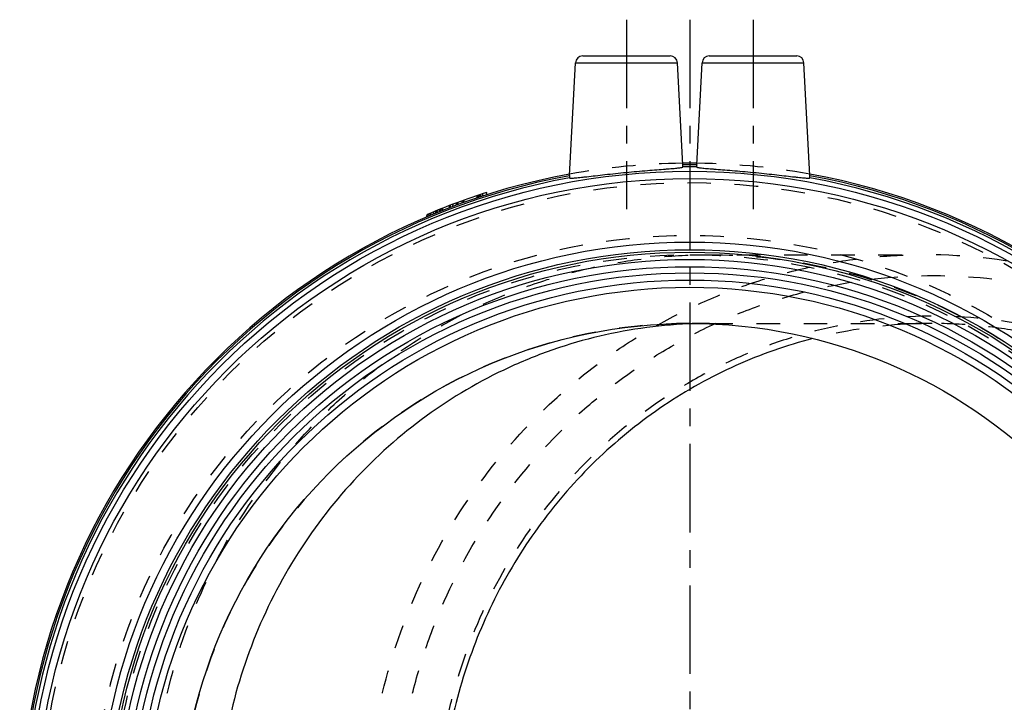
# Model space of a CAD drawing. Header units: millimetres. Extents: x 144 to 356, y 145 to 355.
# Tile 255 of 256: x 149 to 285, y 261 to 355. Entities that reach past the tile are written whole.
import ezdxf

# ---------------------------------------------------------------- set-up
doc = ezdxf.new("R2010")
doc.units = ezdxf.units.MM
doc.header["$LTSCALE"] = 32.592593
doc.linetypes.add('CENTER', pattern=[0.6, 0.375, -0.075, 0.075, -0.075])
doc.linetypes.add('HIDDEN', pattern=[0.2, 0.1, -0.1])
for name, color, linetype in [('ACHSEN_S', 7, 'CONTINUOUS'), ('FASEN', 7, 'CONTINUOUS'), ('KOERPER', 7, 'CONTINUOUS'), ('KONST.EL_MIT_GEO', 7, 'CONTINUOUS')]:
    doc.layers.add(name, color=color, linetype=linetype)

msp = doc.modelspace()

# ---------------------------------------------------------------- linework, layer by layer
at = {"layer": 'ACHSEN_S', "color": 2, "linetype": 'CENTER'}
msp.add_line((241.45, 355.07), (241.45, 144.93), dxfattribs=at)
at = {"layer": 'FASEN', "color": 8, "linetype": 'HIDDEN'}
for centre, radius, start, end in [((273.92, 247.81), 74.76, 76.2828, 89.9952), ((274.98, 247.13), 65.94, 93.1316, 104.4761), ((274.96, 247.28), 65.8, 90.0006, 93.1267)]:
    msp.add_arc(centre, radius, start, end, dxfattribs=at)
for points, knots in [([(196.65, 242.57), (196.65, 247.8), (197.65, 258.27), (202.06, 273.35), (209.24, 287.27), (217.31, 297.46), (224.82, 304.51), (230.92, 309.19), (237.43, 313.24), (244.3, 316.6), (251.45, 319.25), (258.82, 321.16), (266.34, 322.32), (271.4, 322.57), (273.93, 322.57)], [0, 0, 0, 0, 0.127037, 0.253755, 0.379884, 0.505237, 0.567672, 0.629898, 0.691926, 0.753776, 0.815473, 0.877051, 0.938547, 1, 1, 1, 1]), ([(200.74, 242.57), (200.74, 245.1), (200.98, 250.14), (202.05, 257.64), (203.83, 264.99), (207.11, 274.48), (212.87, 285.65), (220.65, 295.48), (227.88, 302.27), (233.76, 306.79), (240.04, 310.69), (246.66, 313.93), (253.56, 316.48), (263.02, 318.94), (275.22, 320.19), (287.43, 318.94), (296.89, 316.48), (303.78, 313.93), (310.4, 310.69), (316.68, 306.79), (322.56, 302.27), (329.8, 295.48), (337.58, 285.65), (343.34, 274.48), (346.62, 264.99), (348.4, 257.64), (349.47, 250.14), (349.71, 245.1), (349.71, 242.57)], [0, 0, 0, 0, 0.031801, 0.063582, 0.095322, 0.127005, 0.190061, 0.25273, 0.283943, 0.315052, 0.346062, 0.376983, 0.407828, 0.438613, 0.5, 0.561387, 0.592172, 0.623017, 0.653938, 0.684948, 0.716057, 0.74727, 0.809939, 0.872995, 0.904678, 0.936418, 0.968199, 1, 1, 1, 1]), ([(344.29, 242.57), (344.29, 244.91), (344.06, 249.59), (343.07, 256.54), (341.42, 263.36), (338.38, 272.16), (333.04, 282.52), (325.83, 291.63), (319.12, 297.93), (313.66, 302.11), (307.84, 305.73), (301.7, 308.74), (295.31, 311.1), (286.54, 313.38), (275.22, 314.54), (263.91, 313.38), (255.14, 311.1), (248.74, 308.74), (242.61, 305.73), (236.78, 302.11), (231.33, 297.93), (224.62, 291.63), (217.4, 282.52), (212.07, 272.16), (209.03, 263.36), (207.38, 256.54), (206.38, 249.59), (206.16, 244.91), (206.16, 242.57)], [0, 0, 0, 0, 0.031801, 0.063582, 0.095323, 0.127005, 0.190061, 0.25273, 0.283943, 0.315052, 0.346062, 0.376983, 0.407828, 0.438613, 0.5, 0.561387, 0.592172, 0.623017, 0.653938, 0.684948, 0.716057, 0.74727, 0.809939, 0.872995, 0.904678, 0.936418, 0.968199, 1, 1, 1, 1]), ([(343.06, 242.57), (343.06, 247.18), (342.19, 256.4), (338.3, 269.7), (331.97, 281.96), (323.46, 292.71), (314.79, 300.09), (307.13, 304.85), (301.07, 307.81), (294.77, 310.15), (288.28, 311.83), (281.65, 312.85), (277.19, 313.07), (274.96, 313.07)], [0, 0, 0, 0, 0.127056, 0.253794, 0.379942, 0.505314, 0.629841, 0.691879, 0.753738, 0.815445, 0.877033, 0.938537, 1, 1, 1, 1])]:
    msp.add_open_spline(points, degree=3, knots=knots, dxfattribs=at)
at = {"layer": 'FASEN', "color": 7, "linetype": 'Continuous'}
msp.add_open_spline([(258.49, 310.98), (254.84, 310.04), (247.66, 307.52), (237.68, 301.96), (228.72, 294.77), (221.04, 286.15), (214.83, 276.35), (210.28, 265.61), (207.49, 254.26), (206.87, 246.47), (206.87, 242.57)], degree=3, knots=[0, 0, 0, 0, 0.122899, 0.246325, 0.370407, 0.4952, 0.620682, 0.746757, 0.873264, 1, 1, 1, 1], dxfattribs=at)
at = {"layer": 'KOERPER', "color": 2, "linetype": 'CENTER'}
for p, q in [((232.7, 355.07), (232.7, 328.88)), ((250.2, 355.07), (250.2, 328.88))]:
    msp.add_line(p, q, dxfattribs=at)
at = {"layer": 'KOERPER', "color": 8, "linetype": 'HIDDEN'}
for p, q in [((241.45, 322.57), (273.93, 322.57)), ((244.17, 313.07), (241.79, 313.07)), ((244.17, 313.07), (274.96, 313.07))]:
    msp.add_line(p, q, dxfattribs=at)
msp.add_circle((241.45, 242.57), 80, dxfattribs=at)
for centre, radius, start, end in [((241.45, 242.57), 70.5, 90, 270), ((244.17, 247.35), 65.72, 90.0001, 91.0996)]:
    msp.add_arc(centre, radius, start, end, dxfattribs=at)
for points, knots in [([(166.9, 242.57), (166.9, 247.8), (167.89, 258.27), (172.31, 273.35), (179.48, 287.27), (187.55, 297.46), (195.06, 304.51), (201.16, 309.19), (207.68, 313.24), (214.55, 316.6), (221.7, 319.25), (229.07, 321.16), (236.58, 322.32), (241.65, 322.57), (244.17, 322.57)], [0, 0, 0, 0, 0.127037, 0.253756, 0.379884, 0.505237, 0.567672, 0.629898, 0.691926, 0.753776, 0.815473, 0.877051, 0.938547, 1, 1, 1, 1]), ([(244.17, 322.57), (249.04, 322.57), (258.81, 321.62), (272.91, 317.35), (285.99, 310.42), (297.57, 301.07), (307.23, 289.63), (314.65, 276.53), (319.56, 262.22), (321.04, 252.22), (321.32, 247.19)], [0, 0, 0, 0, 0.122944, 0.246195, 0.370011, 0.494572, 0.619948, 0.746092, 0.872854, 1, 1, 1, 1])]:
    msp.add_open_spline(points, degree=3, knots=knots, dxfattribs=at)
at = {"layer": 'KOERPER', "color": 7, "linetype": 'Continuous'}
msp.add_open_spline([(242.91, 313.06), (240.71, 313.02), (236.31, 312.71), (229.78, 311.6), (223.39, 309.83), (215.12, 306.62), (205.41, 301.08), (195.24, 292.24), (186.91, 281.54), (180.73, 269.39), (176.93, 256.24), (176.08, 247.13), (176.08, 242.57)], degree=3, knots=[0, 0, 0, 0, 0.061466, 0.122977, 0.184576, 0.246299, 0.370081, 0.494647, 0.620047, 0.746209, 0.872949, 1, 1, 1, 1], dxfattribs=at)
at = {"layer": 'KONST.EL_MIT_GEO', "color": 7, "linetype": 'Continuous'}
for p, q in [((226.65, 350.07), (238.75, 350.07)), ((244.15, 350.07), (256.24, 350.07)), ((224.83, 333.51), (225.65, 349.13)), ((225.65, 349.13), (239.75, 349.13)), ((240.49, 335.01), (239.75, 349.13)), ((242.41, 335.01), (243.15, 349.13)), ((243.15, 349.13), (257.24, 349.13)), ((258.06, 333.51), (257.24, 349.13)), ((212.47, 330.58), (212.54, 330.92)), ((213.34, 330.86), (213.41, 331.19)), ((205.05, 327.78), (205.12, 328.13)), ((205.27, 327.87), (205.34, 328.23))]:
    msp.add_line(p, q, dxfattribs=at)
at = {"layer": 'KONST.EL_MIT_GEO', "color": 8, "linetype": 'HIDDEN'}
for p, q in [((212.41, 330.56), (212.48, 330.9)), ((212.79, 330.68), (212.85, 331.02)), ((212.8, 330.69), (212.87, 331.02)), ((208.67, 329.23), (208.74, 329.58)), ((209.14, 329.4), (209.21, 329.75)), ((209.3, 329.47), (209.36, 329.81)), ((209.38, 329.5), (209.45, 329.84)), ((209.95, 329.71), (210.02, 330.05)), ((210.16, 329.78), (210.22, 330.12)), ((210.17, 329.78), (210.24, 330.13)), ((212.02, 330.43), (212.08, 330.77)), ((212.02, 330.43), (212.09, 330.77)), ((212.04, 330.43), (212.1, 330.77)), ((212.26, 330.51), (212.32, 330.84)), ((205.52, 327.98), (205.59, 328.34)), ((205.62, 328.02), (205.69, 328.37)), ((206, 328.18), (206.07, 328.53)), ((206.31, 328.31), (206.38, 328.66)), ((206.47, 328.37), (206.54, 328.72)), ((206.52, 328.39), (206.59, 328.74)), ((206.81, 328.51), (206.88, 328.86)), ((206.94, 328.56), (207.01, 328.91)), ((206.97, 328.57), (207.04, 328.92)), ((207.21, 328.67), (207.28, 329.02)), ((207.28, 328.7), (207.35, 329.05)), ((208.2, 329.05), (208.27, 329.4)), ((208.28, 329.08), (208.35, 329.43)), ((208.34, 329.11), (208.41, 329.46))]:
    msp.add_line(p, q, dxfattribs=at)
at = {"layer": 'KONST.EL_MIT_GEO', "color": 7, "linetype": 'Continuous'}
for radius in [91.54, 90.54, 81.75, 80.7, 80.35, 79.35, 78.35, 77.5, 76.5, 75.5, 70.5]:
    msp.add_circle((241.45, 242.57), radius, dxfattribs=at)
at = {"layer": 'KONST.EL_MIT_GEO', "color": 8, "linetype": 'HIDDEN'}
for radius in [89.97, 82.68, 80]:
    msp.add_circle((241.45, 242.57), radius, dxfattribs=at)
at = {"layer": 'KONST.EL_MIT_GEO', "color": 7, "linetype": 'Continuous'}
for centre, radius, start, end in [((226.65, 349.07), 1, 90, 177), ((238.75, 349.07), 1, 3, 90), ((244.15, 349.07), 1, 90, 177), ((256.24, 349.07), 1, 3, 90), ((241.45, 242.57), 92.65, 89.3966, 90.6008), ((241.45, 242.57), 92.44, 89.4021, 90.5953), ((241.45, 242.57), 92.65, 100.3257, 79.677), ((241.45, 242.57), 92.14, 89.4066, 90.5907), ((241.45, 242.57), 92.44, 100.3569, 79.6458), ((241.45, 242.57), 92.14, 100.3979, 79.6049), ((241.45, 242.57), 92.95, 107.5587, 113.0063)]:
    msp.add_arc(centre, radius, start, end, dxfattribs=at)
at = {"layer": 'KONST.EL_MIT_GEO', "color": 8, "linetype": 'HIDDEN'}
for start, end in [(90.6008, 100.3257), (79.677, 90)]:
    msp.add_arc((241.45, 242.57), 92.65, start, end, dxfattribs=at)
at = {"layer": 'KONST.EL_MIT_GEO', "color": 7, "linetype": 'Continuous'}
for points, knots in [([(240.5, 334.71), (240.5, 334.71), (240.5, 334.72), (240.5, 334.74), (240.5, 334.77), (240.5, 334.8), (240.5, 334.85), (240.49, 334.92), (240.49, 334.97), (240.49, 335.01)], [0, 0, 0, 0, 0.026928, 0.088735, 0.18362, 0.308236, 0.457927, 0.627293, 1, 1, 1, 1]), ([(242.41, 335.01), (242.41, 334.97), (242.41, 334.92), (242.4, 334.85), (242.4, 334.8), (242.4, 334.77), (242.4, 334.74), (242.4, 334.72), (242.4, 334.71), (242.4, 334.71)], [0, 0, 0, 0, 0.372706, 0.542072, 0.691763, 0.816379, 0.911264, 0.973071, 1, 1, 1, 1]), ([(224.82, 333.2), (224.82, 333.19), (224.85, 333.18), (224.89, 333.18), (224.94, 333.17), (225.06, 333.17), (225.24, 333.17), (225.52, 333.19), (225.86, 333.22), (226.26, 333.26), (226.72, 333.31), (227.44, 333.39), (228.44, 333.51), (229.76, 333.66), (231.18, 333.81), (232.65, 333.96), (234.13, 334.1), (235.55, 334.22), (236.87, 334.32), (237.88, 334.4), (238.6, 334.46), (239.06, 334.5), (239.46, 334.53), (239.8, 334.57), (240.07, 334.6), (240.28, 334.63), (240.41, 334.66), (240.47, 334.69), (240.49, 334.7), (240.5, 334.71)], [0, 0, 0, 0, 0.001612, 0.004228, 0.007941, 0.012774, 0.025799, 0.043226, 0.064892, 0.090588, 0.12006, 0.153018, 0.228099, 0.313015, 0.404663, 0.499741, 0.594829, 0.686487, 0.771368, 0.84635, 0.879247, 0.908665, 0.934334, 0.956017, 0.973523, 0.986705, 0.995487, 0.998248, 1, 1, 1, 1]), ([(242.4, 334.71), (242.41, 334.7), (242.43, 334.69), (242.49, 334.66), (242.62, 334.63), (242.82, 334.6), (243.1, 334.57), (243.44, 334.53), (243.84, 334.5), (244.3, 334.46), (245.02, 334.4), (246.03, 334.32), (247.35, 334.22), (248.77, 334.1), (250.24, 333.96), (251.72, 333.81), (253.13, 333.66), (254.45, 333.51), (255.45, 333.39), (256.17, 333.31), (256.63, 333.26), (257.03, 333.22), (257.37, 333.19), (257.65, 333.17), (257.83, 333.17), (257.95, 333.17), (258, 333.18), (258.04, 333.18), (258.07, 333.19), (258.07, 333.2)], [0, 0, 0, 0, 0.001753, 0.004514, 0.013296, 0.026479, 0.043986, 0.06567, 0.091339, 0.120757, 0.153654, 0.228636, 0.313516, 0.405173, 0.50026, 0.595337, 0.686984, 0.771899, 0.84698, 0.879937, 0.909409, 0.935105, 0.956772, 0.974199, 0.987224, 0.992058, 0.995771, 0.998388, 1, 1, 1, 1]), ([(224.83, 333.51), (224.83, 333.47), (224.82, 333.41), (224.82, 333.34), (224.82, 333.3), (224.82, 333.26), (224.82, 333.23), (224.82, 333.21), (224.82, 333.2), (224.82, 333.2)], [0, 0, 0, 0, 0.369482, 0.538468, 0.688804, 0.814753, 0.911047, 0.973574, 1, 1, 1, 1]), ([(258.07, 333.2), (258.07, 333.2), (258.07, 333.21), (258.07, 333.23), (258.07, 333.26), (258.07, 333.3), (258.07, 333.34), (258.07, 333.41), (258.06, 333.47), (258.06, 333.51)], [0, 0, 0, 0, 0.026426, 0.088952, 0.185245, 0.311194, 0.46153, 0.630516, 1, 1, 1, 1])]:
    msp.add_open_spline(points, degree=3, knots=knots, dxfattribs=at)

doc.saveas('drawing.dxf')
